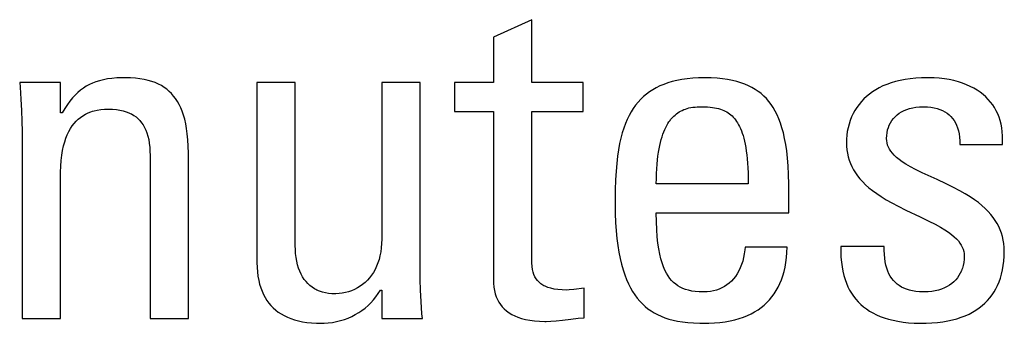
# Model space of a CAD drawing. Extents: x -837 to -216, y -123 to 601.
# Tile 27 of 136: x -545.86 to -541.03, y 159.26 to 160.75. Entities that reach past the tile are written whole.
import ezdxf

# ---------------------------------------------------------------- set-up
doc = ezdxf.new("R2010")
doc.units = 0
doc.header["$LTSCALE"] = 23.1
doc.layers.add('HEATSINK_AM_0', color=7, linetype='CONTINUOUS')

msp = doc.modelspace()

# ---------------------------------------------------------------- linework, layer by layer
at = {"layer": 'HEATSINK_AM_0', "color": 7}
for p, q in [((-543.3454, 160.75), (-543.5334, 160.6651)), ((-543.3454, 160.4427), (-543.3454, 160.75)), ((-543.5334, 160.6651), (-543.5334, 160.4427)), ((-545.4666, 160.4511), (-545.4842, 160.4457)), ((-545.4478, 160.4557), (-545.4666, 160.4511)), ((-545.4275, 160.4595), (-545.4478, 160.4557)), ((-545.4056, 160.4624), (-545.4275, 160.4595)), ((-545.3815, 160.4644), (-545.4056, 160.4624)), ((-545.355, 160.4655), (-545.3815, 160.4644)), ((-545.3402, 160.4656), (-545.355, 160.4655)), ((-545.3146, 160.465), (-545.3402, 160.4656)), ((-545.2907, 160.4634), (-545.3146, 160.465)), ((-545.2685, 160.4608), (-545.2907, 160.4634)), ((-545.2478, 160.4572), (-545.2685, 160.4608)), ((-545.2285, 160.4528), (-545.2478, 160.4572)), ((-545.2105, 160.4475), (-545.2285, 160.4528)), ((-542.6323, 160.4523), (-542.6551, 160.4468)), ((-542.6081, 160.457), (-542.6323, 160.4523)), ((-542.5825, 160.4607), (-542.6081, 160.457)), ((-542.5552, 160.4634), (-542.5825, 160.4607)), ((-542.5262, 160.465), (-542.5552, 160.4634)), ((-542.4955, 160.4656), (-542.5262, 160.465)), ((-542.4644, 160.465), (-542.4955, 160.4656)), ((-542.4356, 160.4634), (-542.4644, 160.465)), ((-542.4087, 160.4608), (-542.4356, 160.4634)), ((-542.3837, 160.4572), (-542.4087, 160.4608)), ((-542.3603, 160.4527), (-542.3837, 160.4572)), ((-542.3385, 160.4474), (-542.3603, 160.4527)), ((-541.5368, 160.4523), (-541.5597, 160.4467)), ((-541.5126, 160.457), (-541.5368, 160.4523)), ((-541.487, 160.4607), (-541.5126, 160.457)), ((-541.46, 160.4634), (-541.487, 160.4607)), ((-541.4316, 160.465), (-541.46, 160.4634)), ((-541.4017, 160.4656), (-541.4316, 160.465)), ((-541.3973, 160.4656), (-541.4017, 160.4656)), ((-541.3706, 160.4648), (-541.3973, 160.4656)), ((-541.3448, 160.463), (-541.3706, 160.4648)), ((-541.3199, 160.4601), (-541.3448, 160.463)), ((-541.296, 160.4562), (-541.3199, 160.4601)), ((-541.2731, 160.4513), (-541.296, 160.4562)), ((-541.2513, 160.4455), (-541.2731, 160.4513)), ((-545.6589, 160.4427), (-545.8585, 160.4427)), ((-545.8585, 160.4427), (-545.8565, 160.4192)), ((-545.8565, 160.4192), (-545.8522, 160.3598)), ((-545.6589, 160.2937), (-545.6589, 160.4427)), ((-545.5598, 160.4048), (-545.5732, 160.3935)), ((-545.5459, 160.4149), (-545.5598, 160.4048)), ((-545.5315, 160.4241), (-545.5459, 160.4149)), ((-545.5165, 160.4322), (-545.5315, 160.4241)), ((-545.5008, 160.4394), (-545.5165, 160.4322)), ((-545.4842, 160.4457), (-545.5008, 160.4394)), ((-545.1937, 160.4414), (-545.2105, 160.4475)), ((-545.1779, 160.4345), (-545.1937, 160.4414)), ((-545.1632, 160.4267), (-545.1779, 160.4345)), ((-545.1562, 160.4226), (-545.1632, 160.4267)), ((-545.1494, 160.4182), (-545.1562, 160.4226)), ((-545.1366, 160.4089), (-545.1494, 160.4182)), ((-545.1245, 160.3988), (-545.1366, 160.4089)), ((-544.5056, 160.4427), (-544.6937, 160.4427)), ((-544.6937, 160.4427), (-544.6937, 159.5598)), ((-544.5056, 159.6401), (-544.5056, 160.4427)), ((-543.8934, 160.4427), (-544.0814, 160.4427)), ((-544.0814, 160.4427), (-544.0814, 159.6745)), ((-543.8934, 159.5254), (-543.8934, 160.4427)), ((-543.5334, 160.4427), (-543.7237, 160.4427)), ((-543.7237, 160.4427), (-543.7237, 160.3005)), ((-543.0932, 160.4427), (-543.3454, 160.4427)), ((-543.0932, 160.3005), (-543.0932, 160.4427)), ((-542.7512, 160.4066), (-542.7673, 160.3962)), ((-542.7341, 160.4163), (-542.7512, 160.4066)), ((-542.716, 160.4252), (-542.7341, 160.4163)), ((-542.6969, 160.4332), (-542.716, 160.4252)), ((-542.6766, 160.4404), (-542.6969, 160.4332)), ((-542.6551, 160.4468), (-542.6766, 160.4404)), ((-542.3181, 160.4413), (-542.3385, 160.4474)), ((-542.299, 160.4343), (-542.3181, 160.4413)), ((-542.281, 160.4266), (-542.299, 160.4343)), ((-542.2641, 160.4181), (-542.281, 160.4266)), ((-542.2483, 160.4087), (-542.2641, 160.4181)), ((-542.2333, 160.3986), (-542.2483, 160.4087)), ((-541.6565, 160.4067), (-541.6726, 160.3965)), ((-541.6394, 160.4163), (-541.6565, 160.4067)), ((-541.6212, 160.4251), (-541.6394, 160.4163)), ((-541.6018, 160.4331), (-541.6212, 160.4251)), ((-541.5814, 160.4403), (-541.6018, 160.4331)), ((-541.5597, 160.4467), (-541.5814, 160.4403)), ((-541.2306, 160.4389), (-541.2513, 160.4455)), ((-541.2111, 160.4314), (-541.2306, 160.4389)), ((-541.1926, 160.4232), (-541.2111, 160.4314)), ((-541.1752, 160.4143), (-541.1926, 160.4232)), ((-541.1589, 160.4046), (-541.1752, 160.4143)), ((-541.1437, 160.3943), (-541.1589, 160.4046)), ((-545.8522, 160.3598), (-545.8492, 160.3043)), ((-545.5992, 160.367), (-545.6119, 160.3515)), ((-545.5864, 160.3809), (-545.5992, 160.367)), ((-545.5732, 160.3935), (-545.5864, 160.3809)), ((-545.1133, 160.3878), (-545.1245, 160.3988)), ((-545.1028, 160.3759), (-545.1133, 160.3878)), ((-545.093, 160.3631), (-545.1028, 160.3759)), ((-545.084, 160.3493), (-545.093, 160.3631)), ((-542.8105, 160.3599), (-542.8233, 160.346)), ((-542.7969, 160.3728), (-542.8105, 160.3599)), ((-542.7825, 160.3849), (-542.7969, 160.3728)), ((-542.7673, 160.3962), (-542.7825, 160.3849)), ((-542.2261, 160.3932), (-542.2333, 160.3986)), ((-542.2192, 160.3876), (-542.2261, 160.3932)), ((-542.2059, 160.3758), (-542.2192, 160.3876)), ((-542.1934, 160.3631), (-542.2059, 160.3758)), ((-542.1816, 160.3494), (-542.1934, 160.3631)), ((-541.7151, 160.3615), (-541.7274, 160.3484)), ((-541.7019, 160.3738), (-541.7151, 160.3615)), ((-541.6877, 160.3855), (-541.7019, 160.3738)), ((-541.6726, 160.3965), (-541.6877, 160.3855)), ((-541.1294, 160.3833), (-541.1437, 160.3943)), ((-541.1163, 160.3717), (-541.1294, 160.3833)), ((-541.1041, 160.3594), (-541.1163, 160.3717)), ((-541.0929, 160.3465), (-541.1041, 160.3594)), ((-545.8492, 160.3043), (-545.8475, 160.2519)), ((-545.6371, 160.3151), (-545.6498, 160.2937)), ((-545.6245, 160.3343), (-545.6371, 160.3151)), ((-545.6119, 160.3515), (-545.6245, 160.3343)), ((-545.4934, 160.3034), (-545.4774, 160.3071)), ((-545.4774, 160.3071), (-545.4603, 160.3098)), ((-545.4603, 160.3098), (-545.4421, 160.3114)), ((-545.4421, 160.3114), (-545.4227, 160.312)), ((-545.4227, 160.312), (-545.4025, 160.3114)), ((-545.4025, 160.3114), (-545.3839, 160.3098)), ((-545.3839, 160.3098), (-545.3667, 160.3072)), ((-545.3667, 160.3072), (-545.3507, 160.3037)), ((-545.0755, 160.3345), (-545.084, 160.3493)), ((-545.0678, 160.3184), (-545.0755, 160.3345)), ((-545.0607, 160.301), (-545.0678, 160.3184)), ((-542.8467, 160.3155), (-542.8575, 160.2986)), ((-542.8354, 160.3313), (-542.8467, 160.3155)), ((-542.8233, 160.346), (-542.8354, 160.3313)), ((-542.6144, 160.3019), (-542.6068, 160.3057)), ((-542.6068, 160.3057), (-542.599, 160.3092)), ((-542.599, 160.3092), (-542.5908, 160.3122)), ((-542.5908, 160.3122), (-542.5823, 160.3149)), ((-542.5823, 160.3149), (-542.5733, 160.3173)), ((-542.5733, 160.3173), (-542.5639, 160.3193)), ((-542.5639, 160.3193), (-542.554, 160.3209)), ((-542.554, 160.3209), (-542.5436, 160.3221)), ((-542.5436, 160.3221), (-542.5325, 160.323)), ((-542.5325, 160.323), (-542.5206, 160.3234)), ((-542.5206, 160.3234), (-542.5138, 160.3235)), ((-542.5138, 160.3235), (-542.5122, 160.3235)), ((-542.5122, 160.3235), (-542.4965, 160.3233)), ((-542.4965, 160.3233), (-542.4826, 160.3226)), ((-542.4826, 160.3226), (-542.47, 160.3217)), ((-542.47, 160.3217), (-542.4584, 160.3203)), ((-542.4584, 160.3203), (-542.4476, 160.3187)), ((-542.4476, 160.3187), (-542.4376, 160.3167)), ((-542.4376, 160.3167), (-542.4282, 160.3144)), ((-542.4282, 160.3144), (-542.4194, 160.3117)), ((-542.4194, 160.3117), (-542.411, 160.3088)), ((-542.411, 160.3088), (-542.403, 160.3055)), ((-542.403, 160.3055), (-542.3955, 160.3018)), ((-542.1704, 160.3348), (-542.1816, 160.3494)), ((-542.16, 160.319), (-542.1704, 160.3348)), ((-542.1501, 160.302), (-542.16, 160.319)), ((-541.7588, 160.3052), (-541.7675, 160.2895)), ((-541.7493, 160.3203), (-541.7588, 160.3052)), ((-541.7388, 160.3347), (-541.7493, 160.3203)), ((-541.7274, 160.3484), (-541.7388, 160.3347)), ((-541.5303, 160.2982), (-541.5179, 160.3045)), ((-541.5179, 160.3045), (-541.5047, 160.3101)), ((-541.5047, 160.3101), (-541.4905, 160.3147)), ((-541.4905, 160.3147), (-541.4754, 160.3185)), ((-541.4754, 160.3185), (-541.4594, 160.3212)), ((-541.4594, 160.3212), (-541.4427, 160.3229)), ((-541.4427, 160.3229), (-541.4252, 160.3235)), ((-541.4252, 160.3235), (-541.4247, 160.3235)), ((-541.4247, 160.3235), (-541.4218, 160.3235)), ((-541.4218, 160.3235), (-541.4033, 160.3228)), ((-541.4033, 160.3228), (-541.3861, 160.321)), ((-541.3861, 160.321), (-541.3701, 160.3183)), ((-541.3701, 160.3183), (-541.3554, 160.3146)), ((-541.3554, 160.3146), (-541.3417, 160.3101)), ((-541.3417, 160.3101), (-541.3291, 160.3048)), ((-541.3291, 160.3048), (-541.3174, 160.2986)), ((-541.0826, 160.333), (-541.0929, 160.3465)), ((-541.0734, 160.3189), (-541.0826, 160.333)), ((-541.065, 160.3041), (-541.0734, 160.3189)), ((-541.0577, 160.2887), (-541.065, 160.3041)), ((-545.6498, 160.2937), (-545.6589, 160.2937)), ((-545.582, 160.2523), (-545.5715, 160.2623)), ((-545.5715, 160.2623), (-545.5604, 160.2714)), ((-545.5604, 160.2714), (-545.5486, 160.2796)), ((-545.5486, 160.2796), (-545.5361, 160.2869)), ((-545.5361, 160.2869), (-545.5228, 160.2933)), ((-545.5228, 160.2933), (-545.5086, 160.2988)), ((-545.5086, 160.2988), (-545.5011, 160.3013)), ((-545.5011, 160.3013), (-545.4934, 160.3034)), ((-545.3507, 160.3037), (-545.336, 160.2992)), ((-545.336, 160.2992), (-545.3223, 160.294)), ((-545.3223, 160.294), (-545.3159, 160.291)), ((-545.3159, 160.291), (-545.3097, 160.2879)), ((-545.3097, 160.2879), (-545.298, 160.281)), ((-545.298, 160.281), (-545.2873, 160.2733)), ((-545.2873, 160.2733), (-545.2774, 160.2648)), ((-545.2774, 160.2648), (-545.2683, 160.2555)), ((-545.0543, 160.2823), (-545.0607, 160.301)), ((-545.0485, 160.2619), (-545.0543, 160.2823)), ((-545.0435, 160.2399), (-545.0485, 160.2619)), ((-543.7237, 160.3005), (-543.5334, 160.3005)), ((-543.5334, 160.3005), (-543.5334, 159.4773)), ((-543.3454, 160.3005), (-543.0932, 160.3005)), ((-543.3453, 159.5784), (-543.3454, 160.3005)), ((-542.8769, 160.2614), (-542.8857, 160.2409)), ((-542.8675, 160.2807), (-542.8769, 160.2614)), ((-542.8575, 160.2986), (-542.8675, 160.2807)), ((-542.6718, 160.2488), (-542.6662, 160.2566)), ((-542.6662, 160.2566), (-542.6634, 160.2603)), ((-542.6634, 160.2603), (-542.6604, 160.2639)), ((-542.6604, 160.2639), (-542.6545, 160.2707)), ((-542.6545, 160.2707), (-542.6483, 160.277)), ((-542.6483, 160.277), (-542.642, 160.2828)), ((-542.642, 160.2828), (-542.6354, 160.2882)), ((-542.6354, 160.2882), (-542.6287, 160.2932)), ((-542.6287, 160.2932), (-542.6217, 160.2977)), ((-542.6217, 160.2977), (-542.6144, 160.3019)), ((-542.3955, 160.3018), (-542.3882, 160.2979)), ((-542.3882, 160.2979), (-542.3813, 160.2935)), ((-542.3813, 160.2935), (-542.3747, 160.2888)), ((-542.3747, 160.2888), (-542.3683, 160.2838)), ((-542.3683, 160.2838), (-542.3622, 160.2783)), ((-542.3622, 160.2783), (-542.3563, 160.2723)), ((-542.3563, 160.2723), (-542.3506, 160.2659)), ((-542.3506, 160.2659), (-542.3451, 160.259)), ((-542.3451, 160.259), (-542.3398, 160.2516)), ((-542.1409, 160.2837), (-542.1501, 160.302)), ((-542.1323, 160.264), (-542.1409, 160.2837)), ((-542.1242, 160.2428), (-542.1323, 160.264)), ((-541.7819, 160.2561), (-541.7877, 160.2386)), ((-541.7752, 160.2731), (-541.7819, 160.2561)), ((-541.7675, 160.2895), (-541.7752, 160.2731)), ((-541.5777, 160.2555), (-541.5701, 160.2654)), ((-541.5701, 160.2654), (-541.5615, 160.2747)), ((-541.5615, 160.2747), (-541.5521, 160.2832)), ((-541.5521, 160.2832), (-541.5416, 160.2911)), ((-541.5416, 160.2911), (-541.5303, 160.2982)), ((-541.3174, 160.2986), (-541.3066, 160.2916)), ((-541.3066, 160.2916), (-541.2968, 160.2839)), ((-541.2968, 160.2839), (-541.2877, 160.2753)), ((-541.2877, 160.2753), (-541.2795, 160.266)), ((-541.2795, 160.266), (-541.272, 160.2558)), ((-541.272, 160.2558), (-541.2654, 160.2447)), ((-541.0512, 160.2725), (-541.0577, 160.2887)), ((-541.0458, 160.2556), (-541.0512, 160.2725)), ((-545.8475, 160.2519), (-545.847, 160.2019)), ((-545.6175, 160.2018), (-545.6095, 160.2161)), ((-545.6095, 160.2161), (-545.6009, 160.2292)), ((-545.6009, 160.2292), (-545.5918, 160.2413)), ((-545.5918, 160.2413), (-545.582, 160.2523)), ((-545.2683, 160.2555), (-545.2599, 160.2453)), ((-545.2599, 160.2453), (-545.2523, 160.2342)), ((-545.2523, 160.2342), (-545.2454, 160.2221)), ((-545.2454, 160.2221), (-545.2393, 160.209)), ((-545.2393, 160.209), (-545.2338, 160.1947)), ((-545.0393, 160.2159), (-545.0435, 160.2399)), ((-545.0358, 160.1898), (-545.0393, 160.2159)), ((-542.8938, 160.2188), (-542.9012, 160.1952)), ((-542.8857, 160.2409), (-542.8938, 160.2188)), ((-542.6968, 160.2006), (-542.6922, 160.2116)), ((-542.6922, 160.2116), (-542.6874, 160.2218)), ((-542.6874, 160.2218), (-542.6824, 160.2314)), ((-542.6824, 160.2314), (-542.6772, 160.2404)), ((-542.6772, 160.2404), (-542.6718, 160.2488)), ((-542.3398, 160.2516), (-542.3347, 160.2437)), ((-542.3347, 160.2437), (-542.3297, 160.2351)), ((-542.3297, 160.2351), (-542.325, 160.2259)), ((-542.325, 160.2259), (-542.3205, 160.2161)), ((-542.3205, 160.2161), (-542.3161, 160.2055)), ((-542.1169, 160.2198), (-542.1242, 160.2428)), ((-542.1101, 160.195), (-542.1169, 160.2198)), ((-541.7925, 160.2206), (-541.7962, 160.2021)), ((-541.7877, 160.2386), (-541.7925, 160.2206)), ((-541.6012, 160.1961), (-541.5985, 160.2094)), ((-541.5985, 160.2094), (-541.5947, 160.2219)), ((-541.5947, 160.2219), (-541.59, 160.2338)), ((-541.59, 160.2338), (-541.5843, 160.245)), ((-541.5843, 160.245), (-541.5777, 160.2555)), ((-541.2654, 160.2447), (-541.2596, 160.2327)), ((-541.2596, 160.2327), (-541.2546, 160.2197)), ((-541.2546, 160.2197), (-541.2505, 160.2057)), ((-541.0413, 160.238), (-541.0458, 160.2556)), ((-541.0378, 160.2196), (-541.0413, 160.238)), ((-541.0354, 160.2004), (-541.0378, 160.2196)), ((-545.847, 160.2019), (-545.847, 159.2847)), ((-545.6377, 160.1509), (-545.6316, 160.1693)), ((-545.6316, 160.1693), (-545.6249, 160.1862)), ((-545.6249, 160.1862), (-545.6175, 160.2018)), ((-545.2338, 160.1947), (-545.2291, 160.1792)), ((-545.2291, 160.1792), (-545.2253, 160.1623)), ((-545.2253, 160.1623), (-545.2222, 160.144)), ((-545.0332, 160.1612), (-545.0358, 160.1898)), ((-545.0314, 160.1299), (-545.0332, 160.1612)), ((-542.908, 160.1698), (-542.9141, 160.1424)), ((-542.9012, 160.1952), (-542.908, 160.1698)), ((-542.7132, 160.1487), (-542.7094, 160.163)), ((-542.7094, 160.163), (-542.7054, 160.1763)), ((-542.7054, 160.1763), (-542.7012, 160.1889)), ((-542.7012, 160.1889), (-542.6968, 160.2006)), ((-542.3161, 160.2055), (-542.312, 160.1942)), ((-542.312, 160.1942), (-542.3081, 160.182)), ((-542.3081, 160.182), (-542.3044, 160.1689)), ((-542.3044, 160.1689), (-542.3009, 160.1549)), ((-542.104, 160.168), (-542.1101, 160.195)), ((-542.0985, 160.1387), (-542.104, 160.168)), ((-541.8003, 160.1647), (-541.8007, 160.1492)), ((-541.7988, 160.1834), (-541.8003, 160.1647)), ((-541.7962, 160.2021), (-541.7988, 160.1834)), ((-541.6035, 160.1675), (-541.6029, 160.1822)), ((-541.6029, 160.1565), (-541.6035, 160.1675)), ((-541.6029, 160.1822), (-541.6012, 160.1961)), ((-541.2505, 160.2057), (-541.2473, 160.1905)), ((-541.2473, 160.1905), (-541.245, 160.1742)), ((-541.245, 160.1742), (-541.2437, 160.1566)), ((-541.0341, 160.1804), (-541.0354, 160.2004)), ((-541.0349, 160.1377), (-541.0339, 160.1595)), ((-541.0339, 160.1595), (-541.0341, 160.1804)), ((-545.6477, 160.1094), (-545.6431, 160.131)), ((-545.6431, 160.131), (-545.6377, 160.1509)), ((-545.2222, 160.144), (-545.2201, 160.124)), ((-545.2201, 160.124), (-545.2189, 160.1023)), ((-545.0307, 160.0954), (-545.0314, 160.1299)), ((-542.9195, 160.1128), (-542.9241, 160.0807)), ((-542.9141, 160.1424), (-542.9195, 160.1128)), ((-542.7228, 160.1001), (-542.7199, 160.1174)), ((-542.7199, 160.1174), (-542.7166, 160.1336)), ((-542.7166, 160.1336), (-542.7132, 160.1487)), ((-542.3009, 160.1549), (-542.2976, 160.1398)), ((-542.2976, 160.1398), (-542.2946, 160.1237)), ((-542.2946, 160.1237), (-542.2919, 160.1063)), ((-542.0938, 160.1067), (-542.0985, 160.1387)), ((-541.8007, 160.1492), (-541.8001, 160.1306)), ((-541.8001, 160.1306), (-541.7984, 160.1125)), ((-541.7984, 160.1125), (-541.7956, 160.0951)), ((-541.6012, 160.1459), (-541.6029, 160.1565)), ((-541.5984, 160.1356), (-541.6012, 160.1459)), ((-541.5944, 160.1254), (-541.5984, 160.1356)), ((-541.5893, 160.1154), (-541.5944, 160.1254)), ((-541.5829, 160.1054), (-541.5893, 160.1154)), ((-541.2437, 160.1566), (-541.2435, 160.1377)), ((-541.2435, 160.1377), (-541.0349, 160.1377)), ((-545.6548, 160.0603), (-545.6517, 160.0859)), ((-545.6517, 160.0859), (-545.6477, 160.1094)), ((-545.2189, 160.1023), (-545.2187, 160.0873)), ((-545.2187, 160.0873), (-545.2187, 159.2847)), ((-545.0307, 159.2847), (-545.0307, 160.0954)), ((-542.9241, 160.0807), (-542.9281, 160.0457)), ((-542.7278, 160.0623), (-542.7255, 160.0818)), ((-542.7255, 160.0818), (-542.7228, 160.1001)), ((-542.2919, 160.1063), (-542.2895, 160.0878)), ((-542.2895, 160.0878), (-542.2873, 160.0679)), ((-542.2873, 160.0679), (-542.2856, 160.0466)), ((-542.0899, 160.0718), (-542.0938, 160.1067)), ((-542.0867, 160.0334), (-542.0899, 160.0718)), ((-541.7956, 160.0951), (-541.7918, 160.0782)), ((-541.7918, 160.0782), (-541.7869, 160.0618)), ((-541.5751, 160.0954), (-541.5829, 160.1054)), ((-541.5658, 160.0852), (-541.5751, 160.0954)), ((-541.5547, 160.0749), (-541.5658, 160.0852)), ((-541.5417, 160.0643), (-541.5547, 160.0749)), ((-541.5263, 160.0533), (-541.5417, 160.0643)), ((-545.6584, 160.0021), (-545.657, 160.0325)), ((-545.657, 160.0325), (-545.6548, 160.0603)), ((-542.9281, 160.0457), (-542.9312, 160.0072)), ((-542.7327, 159.9962), (-542.7314, 160.0196)), ((-542.7314, 160.0196), (-542.7298, 160.0416)), ((-542.7298, 160.0416), (-542.7278, 160.0623)), ((-542.2856, 160.0466), (-542.2841, 160.0237)), ((-542.2841, 160.0237), (-542.283, 159.9993)), ((-542.0844, 159.9912), (-542.0867, 160.0334)), ((-541.7869, 160.0618), (-541.7809, 160.0457)), ((-541.7809, 160.0457), (-541.7738, 160.0301)), ((-541.7738, 160.0301), (-541.7656, 160.0147)), ((-541.7656, 160.0147), (-541.7563, 159.9996)), ((-541.5083, 160.0417), (-541.5263, 160.0533)), ((-541.4869, 160.0294), (-541.5083, 160.0417)), ((-541.4611, 160.0158), (-541.4869, 160.0294)), ((-541.429, 160.0001), (-541.4611, 160.0158)), ((-545.6589, 159.9703), (-545.6584, 160.0021)), ((-545.6589, 159.2847), (-545.6589, 159.9703)), ((-542.9312, 160.0072), (-542.9336, 159.9645)), ((-542.734, 159.9451), (-542.7335, 159.9714)), ((-542.7335, 159.9714), (-542.7327, 159.9962)), ((-542.283, 159.9993), (-542.2824, 159.9731)), ((-542.2824, 159.9731), (-542.2822, 159.9451)), ((-542.083, 159.9445), (-542.0844, 159.9912)), ((-541.7563, 159.9996), (-541.7458, 159.9848)), ((-541.7458, 159.9848), (-541.734, 159.9701)), ((-541.734, 159.9701), (-541.7208, 159.9555)), ((-541.3854, 159.9798), (-541.429, 160.0001)), ((-541.3555, 159.9661), (-541.3854, 159.9798)), ((-541.3107, 159.9453), (-541.3555, 159.9661)), ((-542.9336, 159.9645), (-542.9351, 159.9162)), ((-542.2822, 159.9451), (-542.734, 159.9451)), ((-542.0827, 159.9015), (-542.083, 159.9445)), ((-541.7208, 159.9555), (-541.7062, 159.941)), ((-541.7062, 159.941), (-541.69, 159.9266)), ((-541.69, 159.9266), (-541.672, 159.9121)), ((-541.275, 159.9278), (-541.3107, 159.9453)), ((-541.2446, 159.9118), (-541.275, 159.9278)), ((-542.9351, 159.9162), (-542.9357, 159.8602)), ((-542.0827, 159.8029), (-542.0827, 159.9015)), ((-541.672, 159.9121), (-541.6521, 159.8976)), ((-541.6521, 159.8976), (-541.6301, 159.8828)), ((-541.6301, 159.8828), (-541.6055, 159.8677)), ((-541.2178, 159.8967), (-541.2446, 159.9118)), ((-541.1938, 159.882), (-541.2178, 159.8967)), ((-541.1723, 159.8675), (-541.1938, 159.882)), ((-542.9357, 159.8602), (-542.9358, 159.8465)), ((-542.9358, 159.8465), (-542.9352, 159.7998)), ((-541.6055, 159.8677), (-541.5778, 159.852)), ((-541.5778, 159.852), (-541.5462, 159.8352)), ((-541.5462, 159.8352), (-541.5086, 159.8166)), ((-541.1528, 159.8532), (-541.1723, 159.8675)), ((-541.1352, 159.839), (-541.1528, 159.8532)), ((-541.1193, 159.8247), (-541.1352, 159.839)), ((-541.1048, 159.8103), (-541.1193, 159.8247)), ((-542.9352, 159.7998), (-542.9335, 159.7562)), ((-542.734, 159.8029), (-542.0827, 159.8029)), ((-542.7334, 159.7599), (-542.734, 159.8029)), ((-541.5086, 159.8166), (-541.4388, 159.7835)), ((-541.4388, 159.7835), (-541.3965, 159.7632)), ((-541.0919, 159.7958), (-541.1048, 159.8103)), ((-541.0802, 159.7812), (-541.0919, 159.7958)), ((-541.0698, 159.7663), (-541.0802, 159.7812)), ((-542.9335, 159.7562), (-542.9309, 159.7156)), ((-542.7318, 159.7211), (-542.7334, 159.7599)), ((-541.3965, 159.7632), (-541.3649, 159.7472)), ((-541.3649, 159.7472), (-541.3394, 159.7332)), ((-541.3394, 159.7332), (-541.3181, 159.7205)), ((-541.0605, 159.7511), (-541.0698, 159.7663)), ((-541.0524, 159.7357), (-541.0605, 159.7511)), ((-541.0454, 159.7199), (-541.0524, 159.7357)), ((-542.9309, 159.7156), (-542.9273, 159.6778)), ((-542.9273, 159.6778), (-542.9228, 159.6426)), ((-542.7293, 159.6862), (-542.7318, 159.7211)), ((-542.726, 159.6548), (-542.7293, 159.6862)), ((-541.3181, 159.7205), (-541.3001, 159.7086)), ((-541.3001, 159.7086), (-541.2847, 159.6973)), ((-541.2847, 159.6973), (-541.2717, 159.6864)), ((-541.2717, 159.6864), (-541.2606, 159.6758)), ((-541.2606, 159.6758), (-541.2513, 159.6654)), ((-541.0394, 159.7037), (-541.0454, 159.7199)), ((-541.0345, 159.6871), (-541.0394, 159.7037)), ((-541.0307, 159.6699), (-541.0345, 159.6871)), ((-544.5053, 159.6258), (-544.5056, 159.6401)), ((-544.0836, 159.6315), (-544.0863, 159.6115)), ((-544.0819, 159.6525), (-544.0836, 159.6315)), ((-544.0814, 159.6745), (-544.0819, 159.6525)), ((-542.9228, 159.6426), (-542.9175, 159.6098)), ((-542.7218, 159.6265), (-542.726, 159.6548)), ((-542.2983, 159.6355), (-542.2993, 159.6223)), ((-542.0919, 159.6355), (-542.2983, 159.6355)), ((-542.0927, 159.6091), (-542.0919, 159.6355)), ((-541.8283, 159.6378), (-541.8284, 159.6109)), ((-541.615, 159.6378), (-541.8283, 159.6378)), ((-541.6148, 159.6203), (-541.615, 159.6378)), ((-541.2513, 159.6654), (-541.2435, 159.6552)), ((-541.2435, 159.6552), (-541.237, 159.645)), ((-541.237, 159.645), (-541.2319, 159.6347)), ((-541.2319, 159.6347), (-541.2279, 159.6244)), ((-541.0279, 159.6522), (-541.0307, 159.6699)), ((-541.0262, 159.6339), (-541.0279, 159.6522)), ((-541.0257, 159.6149), (-541.0262, 159.6339)), ((-544.5041, 159.6045), (-544.5053, 159.6258)), ((-544.5018, 159.5845), (-544.5041, 159.6045)), ((-544.4986, 159.5657), (-544.5018, 159.5845)), ((-544.09, 159.5925), (-544.0947, 159.5745)), ((-544.0863, 159.6115), (-544.09, 159.5925)), ((-542.9175, 159.6098), (-542.9114, 159.5793)), ((-542.9114, 159.5793), (-542.9046, 159.5509)), ((-542.717, 159.6011), (-542.7218, 159.6265)), ((-542.7116, 159.5782), (-542.717, 159.6011)), ((-542.3053, 159.5844), (-542.3098, 159.5666)), ((-542.3018, 159.603), (-542.3053, 159.5844)), ((-542.2993, 159.6223), (-542.3018, 159.603)), ((-542.0975, 159.5599), (-542.0946, 159.5839)), ((-542.0946, 159.5839), (-542.0927, 159.6091)), ((-541.8284, 159.6109), (-541.8274, 159.5854)), ((-541.8274, 159.5854), (-541.8253, 159.5613)), ((-541.614, 159.5997), (-541.6148, 159.6203)), ((-541.6123, 159.5808), (-541.614, 159.5997)), ((-541.6098, 159.5632), (-541.6123, 159.5808)), ((-541.2279, 159.6244), (-541.2251, 159.6139)), ((-541.2251, 159.6139), (-541.2234, 159.6031)), ((-541.2234, 159.6031), (-541.2229, 159.592)), ((-541.2229, 159.592), (-541.2234, 159.5757)), ((-541.0279, 159.5667), (-541.0262, 159.5902)), ((-541.0262, 159.5902), (-541.0257, 159.6149)), ((-544.6937, 159.5598), (-544.6931, 159.536)), ((-544.6931, 159.536), (-544.6915, 159.5135)), ((-544.4944, 159.5481), (-544.4986, 159.5657)), ((-544.4894, 159.5317), (-544.4944, 159.5481)), ((-544.4836, 159.5165), (-544.4894, 159.5317)), ((-544.1068, 159.5412), (-544.1142, 159.5259)), ((-544.1003, 159.5574), (-544.1068, 159.5412)), ((-544.0947, 159.5745), (-544.1003, 159.5574)), ((-543.3448, 159.5575), (-543.3453, 159.5784)), ((-543.3434, 159.5403), (-543.3448, 159.5575)), ((-543.3411, 159.5255), (-543.3434, 159.5403)), ((-542.9046, 159.5509), (-542.8971, 159.5245)), ((-542.7056, 159.5576), (-542.7116, 159.5782)), ((-542.699, 159.5391), (-542.7056, 159.5576)), ((-542.6919, 159.5225), (-542.699, 159.5391)), ((-542.3217, 159.5337), (-542.329, 159.5187)), ((-542.3153, 159.5497), (-542.3217, 159.5337)), ((-542.3098, 159.5666), (-542.3153, 159.5497)), ((-542.1065, 159.5155), (-542.1015, 159.5372)), ((-542.1015, 159.5372), (-542.0975, 159.5599)), ((-541.8253, 159.5613), (-541.8223, 159.5384)), ((-541.8223, 159.5384), (-541.8182, 159.5167)), ((-541.6065, 159.5469), (-541.6098, 159.5632)), ((-541.6023, 159.5318), (-541.6065, 159.5469)), ((-541.5974, 159.5179), (-541.6023, 159.5318)), ((-541.2315, 159.5319), (-541.2337, 159.5254)), ((-541.2278, 159.5457), (-541.2315, 159.5319)), ((-541.2251, 159.5603), (-541.2278, 159.5457)), ((-541.2234, 159.5757), (-541.2251, 159.5603)), ((-541.0343, 159.5231), (-541.0306, 159.5444)), ((-541.0306, 159.5444), (-541.0279, 159.5667)), ((-544.6915, 159.5135), (-544.6888, 159.4922)), ((-544.6888, 159.4922), (-544.6852, 159.4722)), ((-544.4771, 159.5023), (-544.4836, 159.5165)), ((-544.4698, 159.4893), (-544.4771, 159.5023)), ((-544.4618, 159.4772), (-544.4698, 159.4893)), ((-544.1412, 159.4853), (-544.1518, 159.4734)), ((-544.1314, 159.498), (-544.1412, 159.4853)), ((-544.1224, 159.5115), (-544.1314, 159.498)), ((-544.1142, 159.5259), (-544.1224, 159.5115)), ((-543.8928, 159.4762), (-543.8934, 159.5254)), ((-543.338, 159.5124), (-543.3411, 159.5255)), ((-543.3341, 159.5006), (-543.338, 159.5124)), ((-543.3293, 159.49), (-543.3341, 159.5006)), ((-543.3235, 159.4803), (-543.3293, 159.49)), ((-542.8971, 159.5245), (-542.8889, 159.4999)), ((-542.8889, 159.4999), (-542.8801, 159.4771)), ((-542.6843, 159.5075), (-542.6919, 159.5225)), ((-542.6762, 159.4941), (-542.6843, 159.5075)), ((-542.6676, 159.482), (-542.6762, 159.4941)), ((-542.3457, 159.4917), (-542.3551, 159.4797)), ((-542.337, 159.5047), (-542.3457, 159.4917)), ((-542.329, 159.5187), (-542.337, 159.5047)), ((-542.1191, 159.4754), (-542.1123, 159.4949)), ((-542.1123, 159.4949), (-542.1065, 159.5155)), ((-541.8182, 159.5167), (-541.8133, 159.4962)), ((-541.8133, 159.4962), (-541.8074, 159.4768)), ((-541.5917, 159.505), (-541.5974, 159.5179)), ((-541.5852, 159.493), (-541.5917, 159.505)), ((-541.5781, 159.482), (-541.5852, 159.493)), ((-541.2557, 159.4846), (-541.264, 159.4746)), ((-541.2483, 159.4953), (-541.2557, 159.4846)), ((-541.2417, 159.5068), (-541.2483, 159.4953)), ((-541.2361, 159.519), (-541.2417, 159.5068)), ((-541.2337, 159.5254), (-541.2361, 159.519)), ((-541.0511, 159.4652), (-541.0446, 159.4836)), ((-541.0446, 159.4836), (-541.039, 159.5029)), ((-541.039, 159.5029), (-541.0343, 159.5231)), ((-544.6852, 159.4722), (-544.6807, 159.4534)), ((-544.6807, 159.4534), (-544.6752, 159.4356)), ((-544.6752, 159.4356), (-544.669, 159.4189)), ((-544.4531, 159.4662), (-544.4618, 159.4772)), ((-544.4438, 159.4561), (-544.4531, 159.4662)), ((-544.4337, 159.4469), (-544.4438, 159.4561)), ((-544.4229, 159.4387), (-544.4337, 159.4469)), ((-544.4115, 159.4313), (-544.4229, 159.4387)), ((-544.2012, 159.4349), (-544.2151, 159.4276)), ((-544.1878, 159.4432), (-544.2012, 159.4349)), ((-544.1751, 159.4524), (-544.1878, 159.4432)), ((-544.1631, 159.4625), (-544.1751, 159.4524)), ((-544.1518, 159.4734), (-544.1631, 159.4625)), ((-543.8911, 159.4242), (-543.8928, 159.4762)), ((-543.5334, 159.4773), (-543.5327, 159.4577)), ((-543.5327, 159.4577), (-543.531, 159.4394)), ((-543.531, 159.4394), (-543.5281, 159.4224)), ((-543.3169, 159.4715), (-543.3235, 159.4803)), ((-543.3093, 159.4634), (-543.3169, 159.4715)), ((-543.3005, 159.456), (-543.3093, 159.4634)), ((-543.2905, 159.4493), (-543.3005, 159.456)), ((-543.285, 159.4461), (-543.2905, 159.4493)), ((-543.2791, 159.4432), (-543.285, 159.4461)), ((-543.2663, 159.4379), (-543.2791, 159.4432)), ((-543.2518, 159.4334), (-543.2663, 159.4379)), ((-542.8801, 159.4771), (-542.8708, 159.4559)), ((-542.8708, 159.4559), (-542.8608, 159.4362)), ((-542.8608, 159.4362), (-542.8502, 159.4179)), ((-542.6585, 159.4711), (-542.6676, 159.482)), ((-542.6488, 159.4614), (-542.6585, 159.4711)), ((-542.6386, 159.4528), (-542.6488, 159.4614)), ((-542.6277, 159.4452), (-542.6386, 159.4528)), ((-542.6161, 159.4384), (-542.6277, 159.4452)), ((-542.6036, 159.4326), (-542.6161, 159.4384)), ((-542.4115, 159.4352), (-542.4246, 159.4293)), ((-542.399, 159.4421), (-542.4115, 159.4352)), ((-542.3871, 159.45), (-542.399, 159.4421)), ((-542.3759, 159.4589), (-542.3871, 159.45)), ((-542.3652, 159.4688), (-542.3759, 159.4589)), ((-542.3551, 159.4797), (-542.3652, 159.4688)), ((-542.1447, 159.4224), (-542.1353, 159.4392)), ((-542.1353, 159.4392), (-542.1268, 159.4568)), ((-542.1268, 159.4568), (-542.1191, 159.4754)), ((-541.8074, 159.4768), (-541.8007, 159.4584)), ((-541.8007, 159.4584), (-541.7931, 159.441)), ((-541.7931, 159.441), (-541.7847, 159.4245)), ((-541.5702, 159.4719), (-541.5781, 159.482)), ((-541.5615, 159.4627), (-541.5702, 159.4719)), ((-541.5521, 159.4542), (-541.5615, 159.4627)), ((-541.5418, 159.4465), (-541.5521, 159.4542)), ((-541.5307, 159.4396), (-541.5418, 159.4465)), ((-541.5186, 159.4335), (-541.5307, 159.4396)), ((-541.3196, 159.4352), (-541.3336, 159.4296)), ((-541.3066, 159.4416), (-541.3196, 159.4352)), ((-541.2945, 159.4487), (-541.3066, 159.4416)), ((-541.2834, 159.4566), (-541.2945, 159.4487)), ((-541.2732, 159.4653), (-541.2834, 159.4566)), ((-541.264, 159.4746), (-541.2732, 159.4653)), ((-541.0668, 159.4312), (-541.0585, 159.4478)), ((-541.0585, 159.4478), (-541.0511, 159.4652)), ((-544.669, 159.4189), (-544.6619, 159.4031)), ((-544.6619, 159.4031), (-544.6539, 159.3883)), ((-544.6539, 159.3883), (-544.6452, 159.3743)), ((-544.4054, 159.428), (-544.4115, 159.4313)), ((-544.3992, 159.4249), (-544.4054, 159.428)), ((-544.3862, 159.4193), (-544.3992, 159.4249)), ((-544.3724, 159.4147), (-544.3862, 159.4193)), ((-544.3578, 159.4111), (-544.3724, 159.4147)), ((-544.3423, 159.4084), (-544.3578, 159.4111)), ((-544.3258, 159.4068), (-544.3423, 159.4084)), ((-544.3084, 159.4062), (-544.3258, 159.4068)), ((-544.3062, 159.4062), (-544.3084, 159.4062)), ((-544.2908, 159.407), (-544.3062, 159.4062)), ((-544.2753, 159.4089), (-544.2908, 159.407)), ((-544.2598, 159.4119), (-544.2753, 159.4089)), ((-544.2445, 159.4161), (-544.2598, 159.4119)), ((-544.2296, 159.4213), (-544.2445, 159.4161)), ((-544.2151, 159.4276), (-544.2296, 159.4213)), ((-544.1222, 159.377), (-544.11, 159.392)), ((-544.11, 159.392), (-544.0987, 159.4079)), ((-544.0987, 159.4079), (-544.0883, 159.4246)), ((-544.0883, 159.4246), (-544.0814, 159.4246)), ((-544.0814, 159.4246), (-544.0814, 159.2847)), ((-543.8881, 159.3688), (-543.8911, 159.4242)), ((-543.5281, 159.4224), (-543.5241, 159.4066)), ((-543.5241, 159.4066), (-543.5192, 159.3919)), ((-543.5192, 159.3919), (-543.5133, 159.3782)), ((-543.2355, 159.4297), (-543.2518, 159.4334)), ((-543.2171, 159.427), (-543.2355, 159.4297)), ((-543.1965, 159.4252), (-543.2171, 159.427)), ((-543.1734, 159.4246), (-543.1965, 159.4252)), ((-543.1622, 159.4252), (-543.1734, 159.4246)), ((-543.1392, 159.4277), (-543.1622, 159.4252)), ((-543.0886, 159.4338), (-543.1392, 159.4277)), ((-543.0886, 159.2893), (-543.0886, 159.4338)), ((-542.8502, 159.4179), (-542.8391, 159.4009)), ((-542.8391, 159.4009), (-542.8274, 159.3851)), ((-542.5903, 159.4276), (-542.6036, 159.4326)), ((-542.5758, 159.4234), (-542.5903, 159.4276)), ((-542.56, 159.42), (-542.5758, 159.4234)), ((-542.5426, 159.4176), (-542.56, 159.42)), ((-542.5234, 159.416), (-542.5426, 159.4176)), ((-542.5018, 159.4154), (-542.5234, 159.416)), ((-542.5, 159.4154), (-542.5018, 159.4154)), ((-542.4835, 159.416), (-542.5, 159.4154)), ((-542.4678, 159.4177), (-542.4835, 159.416)), ((-542.4527, 159.4205), (-542.4678, 159.4177)), ((-542.4384, 159.4244), (-542.4527, 159.4205)), ((-542.4246, 159.4293), (-542.4384, 159.4244)), ((-542.178, 159.3773), (-542.1661, 159.3915)), ((-542.1661, 159.3915), (-542.155, 159.4065)), ((-542.155, 159.4065), (-542.1498, 159.4144)), ((-542.1498, 159.4144), (-542.1447, 159.4224)), ((-541.7847, 159.4245), (-541.7754, 159.4088)), ((-541.7754, 159.4088), (-541.7653, 159.3941)), ((-541.7653, 159.3941), (-541.7544, 159.3801)), ((-541.5056, 159.4283), (-541.5186, 159.4335)), ((-541.4914, 159.4238), (-541.5056, 159.4283)), ((-541.4839, 159.4219), (-541.4914, 159.4238)), ((-541.4761, 159.4202), (-541.4839, 159.4219)), ((-541.4595, 159.4176), (-541.4761, 159.4202)), ((-541.4416, 159.416), (-541.4595, 159.4176)), ((-541.4224, 159.4154), (-541.4416, 159.416)), ((-541.4183, 159.4154), (-541.4224, 159.4154)), ((-541.3995, 159.4162), (-541.4183, 159.4154)), ((-541.3816, 159.4181), (-541.3995, 159.4162)), ((-541.3646, 159.421), (-541.3816, 159.4181)), ((-541.3486, 159.4248), (-541.3646, 159.421)), ((-541.3336, 159.4296), (-541.3486, 159.4248)), ((-541.1087, 159.3729), (-541.0969, 159.3863)), ((-541.0969, 159.3863), (-541.086, 159.4005)), ((-541.086, 159.4005), (-541.076, 159.4154)), ((-541.076, 159.4154), (-541.0668, 159.4312)), ((-544.6452, 159.3743), (-544.6356, 159.3612)), ((-544.6356, 159.3612), (-544.6252, 159.3489)), ((-544.6252, 159.3489), (-544.614, 159.3374)), ((-544.614, 159.3374), (-544.6019, 159.3268)), ((-544.1633, 159.3367), (-544.1488, 159.3493)), ((-544.1488, 159.3493), (-544.1351, 159.3627)), ((-544.1351, 159.3627), (-544.1222, 159.377)), ((-543.8839, 159.3087), (-543.8881, 159.3688)), ((-543.5133, 159.3782), (-543.5064, 159.3654)), ((-543.5064, 159.3654), (-543.4985, 159.3535)), ((-543.4985, 159.3535), (-543.4896, 159.3424)), ((-543.4896, 159.3424), (-543.4797, 159.332)), ((-542.8274, 159.3851), (-542.8151, 159.3705)), ((-542.8151, 159.3705), (-542.8023, 159.357)), ((-542.8023, 159.357), (-542.7888, 159.3446)), ((-542.7888, 159.3446), (-542.7746, 159.3331)), ((-542.2345, 159.3285), (-542.2191, 159.3396)), ((-542.2191, 159.3396), (-542.2045, 159.3514)), ((-542.2045, 159.3514), (-542.1908, 159.364)), ((-542.1908, 159.364), (-542.178, 159.3773)), ((-541.7544, 159.3801), (-541.7426, 159.3669)), ((-541.7426, 159.3669), (-541.73, 159.3545)), ((-541.73, 159.3545), (-541.7165, 159.3429)), ((-541.7165, 159.3429), (-541.7021, 159.332)), ((-541.1494, 159.3369), (-541.1349, 159.3482)), ((-541.1349, 159.3482), (-541.1213, 159.3602)), ((-541.1213, 159.3602), (-541.1087, 159.3729)), ((-544.6019, 159.3268), (-544.589, 159.3168)), ((-544.589, 159.3168), (-544.5752, 159.3077)), ((-544.5752, 159.3077), (-544.5604, 159.2993)), ((-544.5604, 159.2993), (-544.5446, 159.2917)), ((-544.5446, 159.2917), (-544.5278, 159.2849)), ((-544.2463, 159.2877), (-544.2284, 159.2956)), ((-544.2284, 159.2956), (-544.2111, 159.3045)), ((-544.2111, 159.3045), (-544.1945, 159.3143)), ((-544.1945, 159.3143), (-544.1785, 159.3251)), ((-544.1785, 159.3251), (-544.1633, 159.3367)), ((-543.8819, 159.2847), (-543.8839, 159.3087)), ((-543.4797, 159.332), (-543.4687, 159.3225)), ((-543.4687, 159.3225), (-543.4566, 159.3136)), ((-543.4566, 159.3136), (-543.4433, 159.3055)), ((-543.4433, 159.3055), (-543.4287, 159.2982)), ((-543.4287, 159.2982), (-543.4127, 159.2916)), ((-543.4127, 159.2916), (-543.3951, 159.2858)), ((-543.117, 159.2866), (-543.0886, 159.2893)), ((-542.7746, 159.3331), (-542.7598, 159.3226)), ((-542.7598, 159.3226), (-542.7442, 159.3129)), ((-542.7442, 159.3129), (-542.7277, 159.3041)), ((-542.7277, 159.3041), (-542.7104, 159.2961)), ((-542.7104, 159.2961), (-542.692, 159.289)), ((-542.3269, 159.2851), (-542.3063, 159.2921)), ((-542.3063, 159.2921), (-542.2868, 159.3)), ((-542.2868, 159.3), (-542.2684, 159.3087)), ((-542.2684, 159.3087), (-542.251, 159.3182)), ((-542.251, 159.3182), (-542.2345, 159.3285)), ((-541.7021, 159.332), (-541.6867, 159.3218)), ((-541.6867, 159.3218), (-541.6703, 159.3123)), ((-541.6703, 159.3123), (-541.6528, 159.3036)), ((-541.6528, 159.3036), (-541.6343, 159.2956)), ((-541.6343, 159.2956), (-541.6146, 159.2883)), ((-541.2581, 159.2844), (-541.2372, 159.2913)), ((-541.2372, 159.2913), (-541.2175, 159.2989)), ((-541.2175, 159.2989), (-541.1989, 159.3073)), ((-541.1989, 159.3073), (-541.1814, 159.3165)), ((-541.1814, 159.3165), (-541.1649, 159.3263)), ((-541.1649, 159.3263), (-541.1494, 159.3369)), ((-545.847, 159.2847), (-545.6589, 159.2847)), ((-545.2187, 159.2847), (-545.0307, 159.2847)), ((-544.5278, 159.2849), (-544.5099, 159.2788)), ((-544.5099, 159.2788), (-544.4908, 159.2736)), ((-544.4908, 159.2736), (-544.4705, 159.2693)), ((-544.4705, 159.2693), (-544.4489, 159.266)), ((-544.4489, 159.266), (-544.426, 159.2635)), ((-544.426, 159.2635), (-544.4017, 159.2621)), ((-544.4017, 159.2621), (-544.3818, 159.2618)), ((-544.3818, 159.2618), (-544.3644, 159.2622)), ((-544.3644, 159.2622), (-544.3437, 159.2637)), ((-544.3437, 159.2637), (-544.3233, 159.2663)), ((-544.3233, 159.2663), (-544.3033, 159.2701)), ((-544.3033, 159.2701), (-544.2838, 159.2749)), ((-544.2838, 159.2749), (-544.2648, 159.2808)), ((-544.2648, 159.2808), (-544.2463, 159.2877)), ((-544.0814, 159.2847), (-543.8819, 159.2847)), ((-543.3951, 159.2858), (-543.376, 159.2809)), ((-543.376, 159.2809), (-543.3551, 159.2769)), ((-543.3551, 159.2769), (-543.3322, 159.2738)), ((-543.3322, 159.2738), (-543.3074, 159.2718)), ((-543.3074, 159.2718), (-543.2803, 159.2709)), ((-543.2803, 159.2709), (-543.2743, 159.2709)), ((-543.2743, 159.2709), (-543.251, 159.2715)), ((-543.251, 159.2715), (-543.2249, 159.2734)), ((-543.2249, 159.2734), (-543.1938, 159.2768)), ((-543.1938, 159.2768), (-543.1533, 159.2821)), ((-543.1533, 159.2821), (-543.117, 159.2866)), ((-542.692, 159.289), (-542.6725, 159.2826)), ((-542.6725, 159.2826), (-542.6517, 159.2771)), ((-542.6517, 159.2771), (-542.6294, 159.2724)), ((-542.6294, 159.2724), (-542.6055, 159.2685)), ((-542.6055, 159.2685), (-542.5797, 159.2654)), ((-542.5797, 159.2654), (-542.5515, 159.2633)), ((-542.5515, 159.2633), (-542.5204, 159.2621)), ((-542.5204, 159.2621), (-542.4955, 159.2618)), ((-542.4955, 159.2618), (-542.476, 159.2621)), ((-542.476, 159.2621), (-542.4479, 159.2634)), ((-542.4479, 159.2634), (-542.4212, 159.2658)), ((-542.4212, 159.2658), (-542.3958, 159.2692)), ((-542.3958, 159.2692), (-542.3716, 159.2736)), ((-542.3716, 159.2736), (-542.3487, 159.2789)), ((-542.3487, 159.2789), (-542.3269, 159.2851)), ((-541.6146, 159.2883), (-541.5936, 159.2819)), ((-541.5936, 159.2819), (-541.5714, 159.2763)), ((-541.5714, 159.2763), (-541.5478, 159.2715)), ((-541.5478, 159.2715), (-541.5228, 159.2676)), ((-541.5228, 159.2676), (-541.4963, 159.2647)), ((-541.4963, 159.2647), (-541.4682, 159.2627)), ((-541.4682, 159.2627), (-541.4386, 159.2619)), ((-541.4386, 159.2619), (-541.4293, 159.2618)), ((-541.4293, 159.2618), (-541.4098, 159.262)), ((-541.4098, 159.262), (-541.3812, 159.2633)), ((-541.3812, 159.2633), (-541.354, 159.2656)), ((-541.354, 159.2656), (-541.3281, 159.269)), ((-541.3281, 159.269), (-541.3035, 159.2732)), ((-541.3035, 159.2732), (-541.2802, 159.2784)), ((-541.2802, 159.2784), (-541.2581, 159.2844))]:
    msp.add_line(p, q, dxfattribs=at)

doc.saveas('drawing.dxf')
